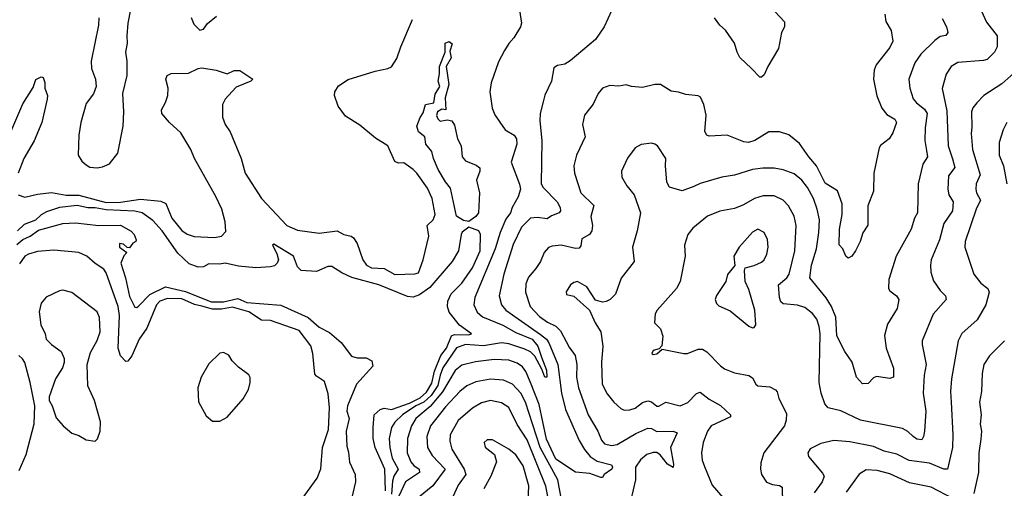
# Model space of a CAD drawing. Extents: x 1995161 to 2088924, y 769148 to 906007.
# Tile 254 of 256: x 2016457 to 2021910, y 875458 to 878055. Entities that reach past the tile are written whole.
import ezdxf

# ---------------------------------------------------------------- set-up
doc = ezdxf.new("R2010")
doc.units = 0

msp = doc.modelspace()

# ---------------------------------------------------------------- linework, layer by layer
at = {"layer": '0CON20XD'}
for points in [[(2016894.5, 878065.5), (2016892.5, 878025), (2016851.9, 877825), (2016854.5, 877784.5), (2016875.8, 877725), (2016880, 877685), (2016865.7, 877644.3), (2016825, 877590), (2016795.6, 877485), (2016784.4, 877415), (2016781.2, 877305), (2016801.2, 877271.2), (2016825, 877250), (2016845, 877238), (2016885, 877233.8), (2016915, 877238.8), (2016955, 877256.7), (2017000, 877315), (2017028.9, 877465), (2017032.7, 877545), (2017027.1, 877645), (2017051.4, 877745), (2017052.5, 877825), (2017044.4, 877875), (2017052.9, 877925), (2017051.9, 877965), (2017058.1, 878035), (2017085, 878180)], [(2019219.2, 878145), (2019236.2, 878035), (2019230, 878015), (2019193.8, 877955), (2019165, 877923.8), (2019140.8, 877885), (2019109.1, 877820.9), (2019067.8, 877705), (2019060.9, 877655), (2019073.5, 877565), (2019088, 877528), (2019116.2, 877486.2), (2019145.7, 877445), (2019195, 877415.6), (2019208.5, 877395), (2019209.1, 877365), (2019177.9, 877265), (2019225, 877144.3), (2019230.7, 877115), (2019217.2, 877072.8), (2019184.6, 877015), (2019174.5, 876985), (2019149.9, 876950.1), (2019117.5, 876875), (2019090, 876785), (2018977.3, 876515), (2018972.7, 876475), (2018989.6, 876435), (2019018.9, 876408.9), (2019132.9, 876362.9), (2019205, 876321.8), (2019295.2, 876285), (2019326.3, 876245), (2019345.7, 876185), (2019375, 876112.5), (2019375.3, 876074.7), (2019365, 876074), (2019349.2, 876119.2), (2019309.6, 876189.6), (2019285, 876213.8), (2019255, 876230), (2019165, 876258.4), (2019125.5, 876264.5), (2019025, 876248.6), (2018924.9, 876255.1), (2018875, 876237), (2018800.2, 876125), (2018784.7, 876085), (2018772.9, 876027.1), (2018735, 875972.6), (2018695, 875936.5), (2018650.5, 875915), (2018577, 875865), (2018534.7, 875825), (2018515.3, 875795), (2018503.4, 875735), (2018506.8, 875685), (2018519.4, 875625), (2018553, 875565), (2018529.5, 875525), (2018522, 875498), (2018516.6, 875425)], [(2019755, 878147.5), (2019693.8, 878015), (2019646, 877945), (2019505, 877827.5), (2019475, 877809.2), (2019435, 877801.4), (2019415, 877788.8), (2019402.5, 877715), (2019365, 877636.7), (2019355, 877600), (2019339.6, 877535), (2019337.5, 877495), (2019349.3, 877385), (2019345.2, 877145.2), (2019355.6, 877125.6), (2019432.8, 877045), (2019450.4, 877015), (2019452.5, 876995), (2019444.3, 876985), (2019401.6, 876968.4), (2019378.3, 876951.7), (2019325, 876959.7), (2019285, 876954.5), (2019235.2, 876904.8), (2019190.5, 876809.5), (2019138, 876645), (2019112.5, 876525), (2019125.3, 876475.3), (2019149.1, 876445), (2019341.1, 876311.1), (2019373.9, 876285), (2019387.3, 876265), (2019437.6, 876145), (2019457.3, 875985), (2019480.2, 875895), (2019555, 875723.3), (2019584, 875674), (2019616.9, 875635), (2019655, 875609.2), (2019735, 875588.6), (2019740, 875575), (2019735.8, 875565), (2019694, 875535), (2019685, 875517.5), (2019675, 875518), (2019615, 875540.6), (2019535, 875548.1), (2019425, 875620.6), (2019375, 875730), (2019333.5, 875923.5), (2019285.3, 876044.7), (2019260, 876105), (2019241.9, 876131.9), (2019212.6, 876152.6), (2019165, 876168.8), (2019085, 876171.4), (2018980.8, 876159.2), (2018905, 876140), (2018868.5, 876111.5), (2018797.6, 875992.4), (2018729.2, 875910.8), (2018650.8, 875845), (2018625.8, 875805), (2018603.6, 875735), (2018603.1, 875655), (2018623.1, 875605), (2018639.7, 875585), (2018668.7, 875565), (2018671.4, 875545), (2018593.8, 875495), (2018556.5, 875415)], [(2021755.5, 878165), (2021811.7, 878041.7), (2021870, 877965), (2021870, 877905), (2021855.7, 877875), (2021814, 877835), (2021795, 877828.2), (2021651.8, 877818.2), (2021615.8, 877795), (2021587.8, 877752.2), (2021565.6, 877674.4), (2021590.5, 877550.5), (2021598.1, 877355), (2021623.4, 877283.4), (2021635.4, 877235), (2021600.2, 877189.8), (2021597.7, 877115), (2021602.1, 877085), (2021626.1, 877045), (2021622.7, 876995), (2021573.8, 876925), (2021550, 876835), (2021505.4, 876725), (2021501.5, 876695), (2021503.5, 876655), (2021518.3, 876608.3), (2021553.5, 876555), (2021583.1, 876525), (2021586.7, 876505), (2021515, 876422.5), (2021455.6, 876275), (2021454.4, 876255), (2021477.3, 876145), (2021465.4, 876085), (2021460, 875985), (2021474.6, 875885), (2021467.5, 875775), (2021462.7, 875745), (2021452.4, 875727.6), (2021425, 875730.4), (2021405.3, 875745.3), (2021375, 875773.5), (2021345, 875789.5), (2021113.8, 875835), (2021005, 875887.5), (2020935, 875903.3), (2020916, 875926), (2020894.5, 875985), (2020884.5, 876044.5), (2020890, 876315), (2020884.7, 876355), (2020870.8, 876395), (2020847.4, 876427.4), (2020805, 876459.3), (2020765, 876473.5), (2020685, 876480.8), (2020672, 876492), (2020664.7, 876515), (2020659.6, 876585), (2020705, 876624.6), (2020717.8, 876645), (2020748.6, 876775), (2020757.5, 876915), (2020746.2, 876966.2), (2020714.2, 877024.2), (2020684.3, 877055), (2020635, 877078.8), (2020575, 877079.2), (2020526.4, 877063.6), (2020465, 877028.5), (2020415, 877008.5), (2020335, 876993.8), (2020265, 876965.5), (2020185, 876900.6), (2020156.7, 876865), (2020137.8, 876805), (2020141.5, 876745), (2020115, 876603.8), (2020094.6, 876565.4), (2019986.2, 876445), (2019976, 876425), (2019972.5, 876375), (2020005, 876341.2), (2020019.1, 876300.9), (2020012.5, 876247.5), (2019998.3, 876231.7), (2019965, 876222.5), (2019957.5, 876205), (2019965, 876200), (2019985, 876203.3), (2020015, 876230), (2020135, 876204.4), (2020155, 876205.7), (2020215, 876230), (2020238.8, 876228.8), (2020261.9, 876215), (2020337, 876137), (2020360.9, 876120.9), (2020415, 876097.8), (2020495, 876083.1), (2020515, 876071.2), (2020533.3, 876035), (2020545, 876026.7), (2020610.3, 876020.3), (2020643, 876003), (2020652.5, 875992.5), (2020660.8, 875955), (2020703, 875873), (2020701.9, 875835), (2020692.9, 875805), (2020578, 875655), (2020560.9, 875599.1), (2020558.6, 875565), (2020565.8, 875535), (2020592.6, 875492.6), (2020625, 875480), (2020665, 875474.4), (2020678.6, 875465), (2020683.7, 875283.7)], [(2020615, 878126.7), (2020692.3, 878042.3), (2020692.5, 878015), (2020675.9, 877984.1), (2020659.4, 877895), (2020600, 877795), (2020580.3, 877749.7), (2020565, 877736.2), (2020555, 877736.2), (2020508.8, 877785), (2020445.5, 877845.5), (2020430, 877875), (2020415.7, 877925), (2020365, 877996), (2020333.8, 878025), (2020303.8, 878065)], [(2017406.2, 878066.2), (2017420.9, 878030.9), (2017455, 877997.5), (2017475, 878002.5), (2017497, 878033), (2017546.7, 878075)], [(2021247.5, 878085), (2021253.8, 878045), (2021283.3, 877995), (2021292.5, 877935), (2021275, 877900), (2021199.2, 877805), (2021188.6, 877775), (2021185.8, 877725), (2021203, 877633), (2021230.8, 877565), (2021259.8, 877529.8), (2021303.8, 877503.8), (2021311.9, 877485), (2021291.7, 877428.3), (2021272, 877395), (2021223.1, 877356.9), (2021216.2, 877345), (2021187.5, 877205), (2021185.7, 877105), (2021153.2, 877023.2), (2021154.3, 876915.7), (2021125.5, 876874.5), (2021110.9, 876825), (2021085.6, 876775), (2021065, 876744), (2021045, 876733.3), (2021032.5, 876745), (2021015.8, 876785.8), (2020995, 876807.5), (2020996.4, 876895), (2021010.9, 876975), (2021010.8, 877035), (2020985.7, 877105.7), (2020918.3, 877148.3), (2020870.3, 877245), (2020826.8, 877295), (2020775, 877368.9), (2020716, 877416), (2020665, 877433.6), (2020605, 877433.6), (2020527.8, 877385), (2020493.6, 877373.6), (2020467.3, 877377.3), (2020375, 877415.6), (2020275, 877409.4), (2020262, 877415), (2020251.9, 877435), (2020258.6, 877525), (2020246, 877585), (2020226.2, 877625), (2020215, 877632.5), (2020145, 877640), (2020105, 877654), (2020065, 877658), (2020005, 877696), (2019975, 877696), (2019905, 877680), (2019845, 877684.3), (2019815, 877694.4), (2019775, 877686.9), (2019725, 877690), (2019684.2, 877675), (2019660.8, 877645), (2019632.6, 877587.4), (2019584.2, 877525), (2019574.3, 877475), (2019588, 877405), (2019540, 877305), (2019525.6, 877245), (2019530, 877205), (2019564.4, 877095), (2019636.7, 877025), (2019619.4, 876965), (2019628.1, 876915), (2019625.4, 876884.6), (2019612, 876865), (2019569.5, 876840.5), (2019565, 876802.5), (2019555, 876789.4), (2019535, 876787.8), (2019455.2, 876804.8), (2019405, 876800), (2019385, 876791.9), (2019361.9, 876765), (2019340.5, 876715), (2019315, 876675.8), (2019275, 876627.5), (2019259.2, 876590.8), (2019257.7, 876545), (2019284.7, 876465), (2019335, 876410), (2019380.3, 876379.7), (2019426.1, 876356.1), (2019451.7, 876331.7), (2019500.1, 876240.1), (2019533.8, 876195), (2019541.3, 876145), (2019540, 876075), (2019551.2, 876015), (2019604.8, 875864.8), (2019657.9, 875775), (2019678.5, 875725), (2019695, 875705.5), (2019734.7, 875694.7), (2019765, 875700.8), (2019868.6, 875761.4), (2019935, 875791.3), (2019955, 875790.4), (2019985, 875773.8), (2020075, 875775.7), (2020098.6, 875765), (2020060.4, 875685), (2020077.5, 875592.5), (2020075.9, 875574.1), (2020045, 875591.4), (2020003, 875643), (2019985, 875656.5), (2019965, 875657.5), (2019930, 875645), (2019894.8, 875615.2), (2019867.3, 875575), (2019866.8, 875505), (2019842, 875395)], [(2018567.7, 877905), (2018631.6, 878055)], [(2021565, 878062.2), (2021590, 878015), (2021596.9, 877983.1), (2021585, 877968.1), (2021555, 877961.9), (2021525, 877940), (2021446.6, 877863.4), (2021414.8, 877815.2), (2021380.7, 877725), (2021386.1, 877675), (2021405, 877615.7), (2021423.4, 877593.4), (2021468.5, 877558.5), (2021482.3, 877535), (2021471.1, 877455), (2021469.6, 877385), (2021479.5, 877330.5), (2021484.6, 877295), (2021459.2, 877255), (2021432.7, 877145), (2021428.9, 876985), (2021411.8, 876955), (2021394.5, 876895), (2021310.4, 876745), (2021269.4, 876615), (2021267.5, 876565), (2021275, 876552.5), (2021312, 876525), (2021326.1, 876503.9), (2021316.7, 876455), (2021262.6, 876367.4), (2021246.7, 876305), (2021255.5, 876235.5), (2021295.6, 876124.4), (2021295.8, 876075), (2021275, 876066), (2021202.1, 876077.9), (2021185, 876070), (2021155, 876039.2), (2021125, 876037.5), (2021091.9, 876075), (2021067.6, 876157.6), (2021025.8, 876215.8), (2020982.7, 876302.7), (2020976.1, 876406.1), (2020952.4, 876465), (2020923.1, 876513.1), (2020833.1, 876625), (2020841.8, 876695), (2020870, 876785), (2020883.1, 876875), (2020886.1, 876945), (2020873.8, 877005), (2020852.3, 877065), (2020819.2, 877125), (2020788.8, 877165), (2020745, 877200.8), (2020685, 877223.8), (2020635, 877232.1), (2020573, 877233), (2020515, 877225.4), (2020415, 877192.5), (2020345, 877181.4), (2020225, 877146.7), (2020190.7, 877130.7), (2020125, 877105.7), (2020055, 877126.2), (2020040, 877155), (2020032.5, 877245), (2020035.6, 877285), (2019988.6, 877355), (2019975, 877365.8), (2019955, 877370.8), (2019897.6, 877362.4), (2019865.4, 877344.6), (2019822.6, 877287.4), (2019789.2, 877215), (2019792.1, 877182.1), (2019819.2, 877135), (2019859.5, 877085), (2019894.3, 876985), (2019876.7, 876885), (2019850.8, 876795), (2019860, 876715), (2019787.2, 876622.8), (2019756.7, 876533.3), (2019726.4, 876503.6), (2019705, 876492.5), (2019685, 876490), (2019645, 876500), (2019596.7, 876575), (2019545, 876603.3), (2019525, 876598.8), (2019506.7, 876585), (2019483.3, 876546.7), (2019485, 876532.5), (2019525, 876523.3), (2019612.5, 876445), (2019642.9, 876375), (2019675, 876326.2), (2019686.2, 876245), (2019678.8, 876155), (2019682.7, 876035), (2019710.9, 875980.9), (2019746.9, 875935), (2019785, 875900), (2019805, 875891.1), (2019835, 875893.3), (2019865, 875902.9), (2019905.8, 875934.2), (2019935, 875943.1), (2019955, 875937.1), (2019985, 875913.3), (2019996.8, 875913.2), (2020035.4, 875935.4), (2020115, 875915.6), (2020156.4, 875933.6), (2020205, 875983.3), (2020225, 875991.1), (2020275, 875952.7), (2020337.2, 875917.2), (2020393.8, 875865), (2020393.8, 875855), (2020285.6, 875805), (2020265.4, 875775), (2020242.4, 875712.4), (2020233.5, 875655), (2020235.5, 875615), (2020249.6, 875579.6), (2020291.2, 875475), (2020385, 875366.7)], [(2016448.6, 877085), (2016485, 877071.3), (2016555, 877088.4), (2016632.1, 877097.9), (2016715, 877082.5), (2016785, 877082.9), (2016935, 877042.6), (2017015, 877044), (2017125, 877059.6), (2017239.1, 877049.1), (2017265.6, 877035.6), (2017298.9, 876955), (2017355, 876887.5), (2017385, 876865.6), (2017423.8, 876853.8), (2017535, 876848.6), (2017575, 876855.8), (2017599.1, 876880.9), (2017595.5, 876935), (2017576.1, 877005), (2017543.8, 877075), (2017425.5, 877285.5), (2017405.4, 877335.4), (2017348.3, 877428.3), (2017286.2, 877485), (2017243.8, 877535), (2017241.2, 877555), (2017264.2, 877595.8), (2017277.1, 877635), (2017278.1, 877675), (2017265.9, 877725.9), (2017274.3, 877745), (2017295, 877757.5), (2017392.1, 877757.9), (2017445, 877784.3), (2017465, 877788.1), (2017545, 877775.8), (2017605, 877754), (2017645, 877773.3), (2017675, 877773.3), (2017747.5, 877725), (2017737.5, 877715), (2017655, 877681.4), (2017612.5, 877635), (2017594.3, 877615), (2017580.8, 877585), (2017579.2, 877515), (2017594.4, 877475), (2017622.8, 877432.8), (2017682.9, 877285), (2017705.7, 877205), (2017795.6, 877065), (2017935.8, 876915), (2017995, 876889.1), (2018115, 876872.7), (2018215, 876884.2), (2018252.5, 876865), (2018292.5, 876855), (2018305.6, 876845.6), (2018325.4, 876815.4), (2018357.9, 876725), (2018377.5, 876695), (2018405, 876680.3), (2018475.9, 876675.9), (2018535, 876642.1), (2018645, 876646.2), (2018665, 876652), (2018691.2, 876725), (2018722.5, 876855), (2018714.2, 876915), (2018747.5, 876945), (2018757.1, 876975), (2018740.5, 877065), (2018715, 877121.2), (2018656.9, 877205), (2018635, 877225.6), (2018585, 877260.8), (2018555, 877260), (2018535, 877270), (2018495, 877355.8), (2018427.8, 877397.8), (2018339.6, 877469.6), (2018260.7, 877520.7), (2018220, 877575), (2018200.6, 877635), (2018202.9, 877655), (2018221.7, 877688.3), (2018275, 877722.9), (2018425, 877769.2), (2018495, 877783.8), (2018515.8, 877794.2), (2018545, 877840), (2018567.7, 877905)], [(2018945, 876936.9), (2018915, 876942), (2018876, 876966), (2018842.2, 877122.2), (2018815, 877156.2), (2018775, 877225.5), (2018747.8, 877285), (2018740, 877325), (2018706, 877365), (2018700, 877405), (2018665, 877433.8), (2018655.7, 877465), (2018675, 877513.8), (2018691.7, 877538.3), (2018704, 877585), (2018750, 877595), (2018757.8, 877642.2), (2018783.8, 877685), (2018773.8, 877713.8), (2018782.5, 877755), (2018780.8, 877795), (2018812.9, 877875), (2018812.9, 877925), (2018835, 877934), (2018851.4, 877921.4), (2018839.1, 877880.9), (2018846.7, 877843.3), (2018818.1, 877795), (2018833.1, 877695), (2018812.5, 877622.5), (2018817.5, 877555), (2018795, 877558.8), (2018770, 877545), (2018764.3, 877524.3), (2018773.3, 877505), (2018785, 877492.5), (2018825, 877500), (2018850, 877495), (2018865, 877470), (2018881.2, 877395), (2018901.2, 877355), (2018907.5, 877295), (2018925, 877273.3), (2018985, 877249.2), (2019004.2, 877234.2), (2019005.7, 877215), (2018985.7, 877165), (2019003.3, 877095), (2018997.8, 876985), (2018983.3, 876965), (2018945, 876936.9)], [(2021962.3, 877757.7), (2021895, 877700), (2021797.1, 877635), (2021756.7, 877595), (2021735, 877566), (2021727.5, 877545), (2021729.5, 877459.5), (2021726.1, 877423.9), (2021734, 877335), (2021775.4, 877195), (2021754.6, 877145), (2021751.8, 877115), (2021756.1, 877095), (2021778.5, 877055), (2021753.5, 877005), (2021693.1, 876825), (2021690.6, 876795), (2021740, 876645), (2021780, 876595), (2021817.5, 876565), (2021825.6, 876545), (2021808.1, 876475), (2021758.8, 876391.2), (2021675, 876315.8), (2021654.7, 876275.3), (2021617.7, 876065), (2021610.8, 875995), (2021615.9, 875935.9), (2021625.4, 875755), (2021622.3, 875685), (2021595, 875564.4), (2021575, 875564.7), (2021495, 875596.9), (2021382.6, 875612.6), (2021315, 875646.8), (2021245, 875663.5), (2021185, 875689.2), (2021055, 875715.9), (2020965, 875722.7), (2020892.6, 875707.4), (2020835, 875677.5), (2020821.9, 875655), (2020824.4, 875634.4), (2020902.6, 875542.6), (2020911.2, 875525), (2020900.4, 875495), (2020856, 875434)], [(2016315, 877223.1), (2016475, 877588), (2016531.2, 877678.8), (2016547, 877723), (2016575, 877737.5), (2016587.5, 877735), (2016596.1, 877706.1), (2016596.7, 877675), (2016610, 877635), (2016609.2, 877615), (2016580, 877485), (2016537.2, 877382.8), (2016480, 877285), (2016449.2, 877205)], [(2021924.4, 877485), (2021903.5, 877445), (2021881.5, 877375), (2021881.1, 877305), (2021905.4, 877245), (2021923.6, 877145)], [(2018482.3, 875445), (2018479.6, 875565), (2018424.8, 875685), (2018415.2, 875735), (2018415.2, 875794.8), (2018420.7, 875865), (2018452.7, 875895), (2018475, 875903.2), (2018515, 875895.4), (2018615, 875929.5), (2018675, 875959.4), (2018709.3, 875990.7), (2018739.6, 876040.4), (2018753.3, 876106.7), (2018788.4, 876195), (2018820.2, 876235), (2018847.3, 876302.7), (2018865, 876310.2), (2018942, 876308), (2018958.6, 876315), (2018893, 876363), (2018834.6, 876434.6), (2018825.7, 876465), (2018827.8, 876495), (2018847.1, 876535), (2018905, 876594.7), (2018965, 876679.2), (2019006.1, 876775), (2019008.5, 876865), (2019000, 876885), (2018945, 876904.8), (2018908, 876878), (2018900.9, 876865), (2018887.8, 876775), (2018851.1, 876715), (2018728.2, 876571.8), (2018670.1, 876529.9), (2018635, 876517), (2018605, 876521.2), (2018445, 876585.2), (2018296.3, 876626.3), (2018241.4, 876651.4), (2018185, 876686.5), (2018162.8, 876687.2), (2018099.6, 876660.4), (2018015.3, 876665.3), (2017994.5, 876685), (2017972.9, 876745), (2017865, 876811.4), (2017856, 876805), (2017880.1, 876760.1), (2017890.4, 876725), (2017883.3, 876705), (2017868.5, 876691.5), (2017845, 876684.6), (2017765, 876680.4), (2017668.9, 876688.9), (2017595, 876705.6), (2017565, 876700), (2017505, 876702), (2017474.1, 876685.9), (2017446, 876684), (2017395, 876701.9), (2017331.9, 876761.9), (2017246, 876885), (2017195, 876942.6), (2017135, 876984.3), (2017095, 876994.7), (2016935, 877000.7), (2016875, 877011.6), (2016835, 877012), (2016775, 877025.7), (2016677.5, 877015), (2016605, 876990.8), (2016575.7, 876974.3), (2016545, 876943.3), (2016480.8, 876919.2), (2016444.6, 876885.4)], [(2016440.1, 876809.9), (2016473.5, 876836.5), (2016515, 876854.5), (2016561.7, 876888.3), (2016695, 876925.6), (2016765, 876930), (2016895.9, 876914.1), (2017015, 876915.6), (2017075, 876883.8), (2017091.2, 876865), (2017102.5, 876835), (2017100, 876825), (2017083.6, 876816.4), (2017065, 876790), (2017051.7, 876791.7), (2017031.7, 876811.7), (2017010, 876815), (2017010, 876795), (2017050, 876765), (2017033, 876747), (2017016.7, 876705), (2017041.9, 876625), (2017065, 876521.2), (2017095, 876462.5), (2017105, 876460), (2017115, 876466.7), (2017177.9, 876532.1), (2017265, 876573.9), (2017375, 876548.3), (2017518, 876492), (2017585, 876490.7), (2017665, 876509.2), (2017715, 876487.3), (2017903.4, 876473.4), (2018054.4, 876404.4), (2018115, 876351.3), (2018171.9, 876321.9), (2018237.1, 876267.1), (2018295, 876190.8), (2018325, 876180.7), (2018375, 876181.2), (2018407.1, 876165), (2018412.5, 876135), (2018321.5, 876035), (2018272.4, 875915), (2018267.9, 875885), (2018280.5, 875845), (2018265.1, 875774.9), (2018267.7, 875692.3), (2018278.1, 875658.1), (2018283.4, 875603.4), (2018314.3, 875535), (2018315.6, 875494.4), (2018295, 875399.2)], [(2020515, 876347.5), (2020525, 876350), (2020533.3, 876365), (2020527.5, 876445), (2020495, 876560), (2020473.6, 876603.6), (2020470, 876665), (2020475, 876680), (2020525, 876692), (2020565, 876712), (2020579.2, 876725), (2020594.3, 876755), (2020602.2, 876795), (2020597.4, 876837.4), (2020578.8, 876875), (2020545, 876894), (2020515, 876878), (2020441.2, 876795), (2020412.5, 876745), (2020417, 876693), (2020376.4, 876643.6), (2020367.5, 876605), (2020315, 876527.5), (2020308.8, 876505), (2020315, 876482.5), (2020329.5, 876469.5), (2020392.3, 876442.3), (2020495, 876356.7), (2020515, 876347.5)], [(2017951.9, 875305), (2018104.2, 875515), (2018124.3, 875565.7), (2018132.9, 875685), (2018166.5, 875785), (2018172.3, 875905), (2018165, 875982.5), (2018145, 876050), (2018099.7, 876079.7), (2018091.3, 876091.3), (2018080.4, 876205), (2018068.3, 876248.3), (2018005, 876331.8), (2017845, 876388.5), (2017795, 876389.1), (2017725, 876436.4), (2017635, 876461.6), (2017575, 876450.3), (2017525, 876450.1), (2017465, 876466.8), (2017425, 876476.2), (2017355, 876508.8), (2017275, 876510), (2017233.3, 876495), (2017215, 876474.5), (2017161.3, 876345), (2017118.2, 876285), (2017077.7, 876192.3), (2017055, 876163.3), (2017045, 876161.2), (2017015, 876192.9), (2017001.4, 876235), (2017008.7, 876415), (2017002.4, 876465), (2016935, 876652), (2016922.6, 876672.6), (2016874.1, 876704.1), (2016828.9, 876745), (2016784.2, 876765.8), (2016645, 876778.4), (2016555, 876769.7), (2016505, 876756.4), (2016485, 876744.6), (2016455, 876702.2)], [(2016875, 875720), (2016887, 875733), (2016903.3, 875775), (2016903.9, 875826.1), (2016870.8, 875945), (2016833.9, 876026.1), (2016831.2, 876145), (2016848.3, 876211.7), (2016885, 876276.7), (2016902.5, 876325), (2016899.5, 876405), (2016885, 876435.8), (2016745, 876543.1), (2016695.7, 876555.7), (2016677, 876553), (2016603, 876517), (2016575, 876483.3), (2016564.4, 876435.6), (2016574.3, 876365), (2016598, 876315), (2016603.3, 876285), (2016632.5, 876255), (2016685.9, 876215.9), (2016703, 876177), (2016703.3, 876155), (2016693.3, 876125), (2016655.8, 876064.2), (2016620, 875965), (2016620, 875945), (2016635.9, 875915.9), (2016658.3, 875848.3), (2016696.7, 875805), (2016745, 875763.3), (2016785, 875750), (2016825, 875727.5), (2016875, 875720)], [(2021910.6, 876275), (2021827.2, 876192.8), (2021795.4, 876144.6), (2021787.1, 876095), (2021783.6, 875995), (2021773.1, 875935), (2021780.9, 875865), (2021776.8, 875813.2), (2021783.8, 875775), (2021779.1, 875730.9), (2021768.9, 875655), (2021767.3, 875545), (2021741.4, 875428.6)], [(2016453, 875557), (2016492, 875645), (2016536.4, 875816.4), (2016540, 875915), (2016514.3, 876045), (2016484.4, 876155), (2016473.1, 876175), (2016452, 876195)], [(2017565, 875830), (2017605, 875853.3), (2017695, 875953.3), (2017723.8, 876005), (2017733.3, 876045), (2017733, 876073), (2017726.4, 876086.4), (2017668.8, 876128.8), (2017633.8, 876165), (2017615, 876196.7), (2017585, 876210), (2017565, 876207.5), (2017505, 876147.5), (2017461.2, 876075), (2017444.1, 876014.1), (2017447.7, 875937.7), (2017489.3, 875859.3), (2017525, 875830), (2017565, 875830)], [(2019453.5, 875415), (2019436.7, 875505), (2019339.6, 875685), (2019258.4, 875935), (2019233, 875985), (2019185.5, 876035), (2019137, 876057), (2019065, 876063.7), (2018982.1, 876047.9), (2018933.6, 876026.4), (2018895, 875994), (2018815, 875910.3), (2018732.1, 875805), (2018711.6, 875745), (2018715.3, 875685), (2018740.3, 875640.3), (2018813.2, 875565), (2018745, 875472.1), (2018665, 875407.8)], [(2019385.2, 875395), (2019370.4, 875470.4), (2019266.9, 875726.9), (2019211.8, 875811.8), (2019165.7, 875905.7), (2019125, 875931.3), (2019065, 875944), (2019015, 875931.8), (2018965, 875901.5), (2018885, 875834.4), (2018841.5, 875755), (2018839.8, 875719.8), (2018850.8, 875675), (2018918.4, 875565), (2018926.6, 875535), (2018885.2, 875474.8), (2018810.4, 875315)], [(2019272.6, 875387.4), (2019277.1, 875472.9), (2019245, 875581.9), (2019205, 875643.3), (2019165, 875675.8), (2019075, 875726.2), (2019045, 875726), (2019028.3, 875711.7), (2019035, 875686.7), (2019085.8, 875645.8), (2019097.5, 875605), (2019066.8, 875525), (2019026.9, 875455)], [(2021625, 875401.6), (2021505, 875464.1), (2021385, 875488.2), (2021275, 875539.4), (2021205, 875557.1), (2021145, 875561.5), (2021105, 875536), (2021033.5, 875436.5)]]:
    msp.add_lwpolyline(points, dxfattribs=at)

doc.saveas('drawing.dxf')
